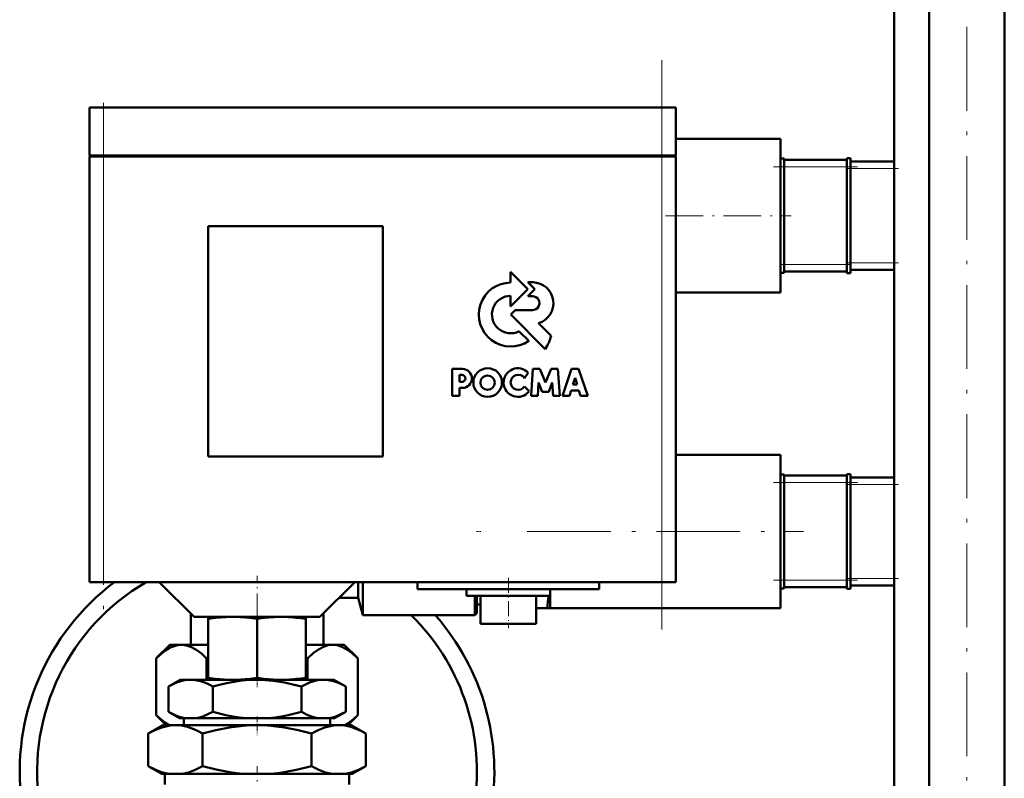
# Model space of a CAD drawing. Extents: x -1351 to 1763, y -1300 to 601.
# Tile 58 of 91: x 248 to 389, y -67 to 41. Entities that reach past the tile are written whole.
import ezdxf

# ---------------------------------------------------------------- set-up
doc = ezdxf.new("R2010")
doc.units = 0
doc.linetypes.add('DASHDOT', pattern=[18.5, 12, -3, 0.5, -3])

msp = doc.modelspace()

# ---------------------------------------------------------------- linework, layer by layer
at = {"color": 7, "linetype": 'DASHDOT', "lineweight": 18}
for p, q in [((383.27, -156.77), (383.27, 212.95)), ((339.6, -46.11), (339.6, 35.49)), ((259.6, 27.79), (259.6, -45.41)), ((320.3, -32.06), (359.9, -32.06))]:
    msp.add_line(p, q, dxfattribs=at)
at = {"color": 7, "lineweight": 50}
for p, q in [((372.85, -125.96), (372.85, 144.14)), ((377.89, -125.96), (377.89, 144.14)), ((388.65, -125.96), (388.65, 144.14)), ((259.6, 28.69), (257.6, 28.69)), ((257.6, 21.79), (257.6, 28.69)), ((259.6, 28.69), (339.6, 28.69)), ((341.6, 28.69), (339.6, 28.69)), ((341.6, 21.79), (341.6, 28.69)), ((341.6, 24.19), (356.6, 24.19)), ((356.6, 21.28), (356.6, 24.19)), ((259.6, 21.79), (257.6, 21.79)), ((257.6, 21.69), (258.19, 21.69)), ((257.6, 21.69), (257.6, -39.31)), ((257.7, 21.69), (257.7, 21.79)), ((258.19, 21.69), (259.6, 21.69)), ((259.6, 21.79), (339.6, 21.79)), ((339.6, 21.69), (259.6, 21.69)), ((341.6, 21.79), (339.6, 21.79)), ((339.6, 21.69), (341.02, 21.69)), ((341.02, 21.69), (341.6, 21.69)), ((341.5, 21.69), (341.5, 21.79)), ((341.6, -39.31), (341.6, 21.69)), ((356.6, 21.36), (357.1, 21.36)), ((356.6, 20.6), (356.6, 21.28)), ((357.1, 20.19), (357.1, 21.36)), ((366.1, 21.19), (357.1, 21.19)), ((366.1, 21.42), (366.1, 20.19)), ((366.6, 21.42), (366.1, 21.42)), ((366.6, 20.19), (366.6, 21.42)), ((356.6, 13.19), (356.6, 20.6)), ((357.1, 20.19), (357.1, 6.19)), ((366.1, 6.19), (366.1, 20.19)), ((372.85, 20.94), (366.6, 20.94)), ((366.6, 20.19), (366.6, 6.19)), ((356.6, 5.78), (356.6, 13.19)), ((274.6, -21.31), (274.6, 11.69)), ((274.6, 11.69), (299.6, 11.69)), ((299.6, 11.69), (299.6, -21.31)), ((356.6, 5.1), (356.6, 5.78)), ((357.1, 5.02), (357.1, 6.19)), ((366.1, 6.19), (366.1, 4.96)), ((366.6, 4.96), (366.6, 6.19)), ((320.39, 2.66), (317.93, 5.13)), ((317.93, 5.13), (317.93, 3.61)), ((356.6, 2.19), (356.6, 5.1)), ((356.6, 5.02), (357.1, 5.02)), ((357.1, 5.19), (366.1, 5.19)), ((366.6, 4.96), (366.1, 4.96)), ((366.6, 5.44), (372.85, 5.44)), ((320.39, 3.65), (321.38, 2.66)), ((321.11, 3.65), (320.39, 3.65)), ((317.93, 0.19), (320.39, 2.66)), ((317.93, 1.71), (317.93, 0.19)), ((321.38, 2.66), (320.4, 1.66)), ((320.4, 1.66), (321.06, 1.66)), ((341.6, 2.19), (356.6, 2.19)), ((318.58, -0.35), (317.95, -0.98)), ((317.95, -0.98), (322.88, -5.92)), ((321.06, -0.35), (318.58, -0.35)), ((323.73, -4.02), (321.93, -2.22)), ((320.53, -4.76), (319.15, -3.39)), ((311.04, -8.76), (309.53, -8.76)), ((309.53, -8.76), (309.53, -12.65)), ((310.58, -9.62), (310.93, -9.62)), ((310.58, -10.64), (310.58, -9.62)), ((319.9, -10.08), (320.46, -9.31)), ((321.11, -8.77), (320.85, -12.65)), ((322.09, -8.77), (321.11, -8.77)), ((322.91, -10.71), (322.09, -8.77)), ((323.73, -8.77), (322.91, -10.71)), ((324.71, -8.77), (323.73, -8.77)), ((324.97, -12.65), (324.71, -8.77)), ((326.65, -8.78), (325.34, -12.65)), ((327.67, -8.78), (326.65, -8.78)), ((328.98, -12.65), (327.67, -8.78)), ((310.93, -10.64), (310.58, -10.64)), ((321.81, -12.65), (321.94, -10.72)), ((321.94, -10.72), (322.44, -12.05)), ((323.38, -12.05), (323.88, -10.72)), ((323.88, -10.72), (324, -12.65)), ((326.84, -11), (327.17, -10.04)), ((327.47, -11), (326.84, -11)), ((327.17, -10.04), (327.47, -11)), ((309.53, -12.65), (310.58, -12.65)), ((310.58, -11.49), (311.04, -11.49)), ((310.58, -12.65), (310.58, -11.49)), ((320.58, -11.98), (319.91, -11.29)), ((320.85, -12.65), (321.81, -12.65)), ((322.44, -12.05), (323.38, -12.05)), ((324, -12.65), (324.97, -12.65)), ((325.34, -12.65), (326.38, -12.65)), ((326.38, -12.65), (326.62, -11.87)), ((326.62, -11.87), (327.69, -11.87)), ((327.69, -11.87), (327.94, -12.65)), ((327.94, -12.65), (328.98, -12.65)), ((341.6, -21.06), (356.6, -21.06)), ((356.6, -23.97), (356.6, -21.06)), ((299.6, -21.31), (274.6, -21.31)), ((356.6, -23.89), (357.1, -23.89)), ((356.6, -24.65), (356.6, -23.97)), ((357.1, -25.06), (357.1, -23.89)), ((366.1, -23.83), (366.1, -25.06)), ((366.6, -23.83), (366.1, -23.83)), ((366.6, -25.06), (366.6, -23.83)), ((356.6, -32.06), (356.6, -24.65)), ((366.1, -24.06), (357.1, -24.06)), ((357.1, -25.06), (357.1, -39.06)), ((366.1, -39.06), (366.1, -25.06)), ((372.85, -24.31), (366.6, -24.31)), ((366.6, -25.06), (366.6, -39.06)), ((356.6, -39.47), (356.6, -32.06)), ((258.19, -39.31), (257.6, -39.31)), ((259.6, -39.31), (258.19, -39.31)), ((259.6, -39.31), (339.6, -39.31)), ((272.6, -44.31), (267.6, -39.31)), ((290.6, -44.31), (295.6, -39.31)), ((296.1, -41.56), (296.1, -39.31)), ((296.77, -44.06), (296.77, -39.31)), ((304.6, -39.31), (304.6, -40.31)), ((330.6, -39.31), (330.6, -40.31)), ((341.02, -39.31), (339.6, -39.31)), ((341.6, -39.31), (341.02, -39.31)), ((356.6, -40.15), (356.6, -39.47)), ((357.1, -40.23), (357.1, -39.06)), ((366.1, -39.06), (366.1, -40.29)), ((366.6, -40.29), (366.6, -39.06)), ((317.6, -40.31), (304.6, -40.31)), ((311.6, -40.31), (311.6, -41.31)), ((330.6, -40.31), (317.6, -40.31)), ((323.6, -40.31), (323.6, -43.06)), ((323.6, -40.31), (323.6, -41.31)), ((356.6, -43.06), (356.6, -40.15)), ((356.6, -40.23), (357.1, -40.23)), ((357.1, -40.06), (366.1, -40.06)), ((366.6, -40.29), (366.1, -40.29)), ((366.6, -39.81), (372.85, -39.81)), ((293.35, -41.56), (296.1, -41.56)), ((296.1, -41.56), (296.77, -44.06)), ((311.6, -41.31), (317.6, -41.31)), ((312.8, -44.06), (312.8, -41.31)), ((313.1, -43.76), (313.1, -41.31)), ((313.6, -41.31), (313.6, -45.31)), ((317.6, -41.31), (323.6, -41.31)), ((321.6, -41.31), (321.6, -45.31)), ((313.1, -42.54), (313.6, -42.54)), ((321.6, -43.06), (323.15, -43.06)), ((323.6, -43.06), (323.15, -43.06)), ((323.6, -43.06), (356.6, -43.06)), ((272.1, -43.81), (272.1, -48.31)), ((272.6, -44.31), (281.6, -44.31)), ((274.6, -44.6), (274.6, -44.31)), ((274.6, -44.6), (274.6, -53.03)), ((281.6, -44.31), (290.6, -44.31)), ((281.6, -44.59), (281.6, -53.04)), ((288.6, -44.31), (288.6, -44.6)), ((288.6, -44.6), (288.6, -53.03)), ((291.1, -48.31), (291.1, -43.81)), ((296.77, -44.06), (312.8, -44.06)), ((313.1, -43.76), (312.8, -44.06)), ((313.6, -45.31), (317.6, -45.31)), ((317.6, -45.31), (321.6, -45.31)), ((269.1, -48.31), (267.17, -50.24)), ((270.63, -48.31), (269.1, -48.31)), ((270.63, -48.31), (270.78, -48.31)), ((270.78, -48.31), (270.63, -48.31)), ((274.6, -48.31), (270.78, -48.31)), ((274.6, -48.31), (270.94, -48.31)), ((272.1, -48.31), (270.94, -48.31)), ((292.26, -48.31), (288.6, -48.31)), ((292.43, -48.31), (288.6, -48.31)), ((292.26, -48.31), (291.1, -48.31)), ((294.1, -48.31), (292.43, -48.31)), ((294.1, -48.31), (296.04, -50.24)), ((267.17, -50.25), (267.17, -58.38)), ((274.38, -50.25), (274.6, -50.14)), ((274.38, -50.25), (274.38, -53.31)), ((288.6, -50.14), (288.82, -50.25)), ((288.82, -50.25), (288.82, -53.31)), ((296.04, -50.25), (296.04, -58.38)), ((270.6, -53.31), (268.9, -54.29)), ((272.08, -53.31), (270.6, -53.31)), ((281.6, -53.31), (272.08, -53.31)), ((274.6, -53.31), (274.6, -53.03)), ((274.6, -53.31), (277.27, -53.31)), ((278.97, -53.31), (277.27, -53.31)), ((278.97, -53.31), (284.23, -53.31)), ((291.13, -53.31), (281.6, -53.31)), ((285.93, -53.31), (284.23, -53.31)), ((285.93, -53.31), (288.6, -53.31)), ((288.6, -53.03), (288.6, -53.31)), ((292.6, -53.31), (291.13, -53.31)), ((292.6, -53.31), (294.3, -54.29)), ((268.9, -57.89), (268.9, -54.29)), ((275.25, -57.89), (275.25, -54.29)), ((287.95, -57.89), (287.95, -54.29)), ((294.3, -57.89), (294.3, -54.29)), ((268.6, -59.81), (267.17, -58.38)), ((270.49, -58.81), (268.9, -57.89)), ((271.3, -58.81), (270.49, -58.81)), ((271.12, -58.81), (271.12, -59.81)), ((271.3, -58.81), (272.86, -58.81)), ((280.04, -58.81), (272.86, -58.81)), ((280.04, -58.81), (283.16, -58.81)), ((290.35, -58.81), (283.16, -58.81)), ((290.35, -58.81), (291.91, -58.81)), ((292.71, -58.81), (291.91, -58.81)), ((292.08, -58.81), (292.08, -59.81)), ((292.71, -58.81), (294.3, -57.89)), ((294.6, -59.81), (296.04, -58.38)), ((268.1, -59.81), (266.01, -61.02)), ((269.91, -59.81), (268.1, -59.81)), ((281.6, -59.81), (269.91, -59.81)), ((293.29, -59.81), (281.6, -59.81)), ((295.1, -59.81), (293.29, -59.81)), ((295.1, -59.81), (297.19, -61.02)), ((266.01, -65.68), (266.01, -61.02)), ((273.81, -65.68), (273.81, -61.02)), ((289.4, -65.68), (289.4, -61.02)), ((297.19, -65.68), (297.19, -61.02)), ((267.97, -66.81), (266.01, -65.68)), ((295.24, -66.81), (297.19, -65.68)), ((268.95, -66.81), (267.97, -66.81)), ((268.38, -68.31), (268.38, -66.81)), ((268.95, -66.81), (270.87, -66.81)), ((279.69, -66.81), (270.87, -66.81)), ((279.69, -66.81), (283.52, -66.81)), ((292.34, -66.81), (283.52, -66.81)), ((292.34, -66.81), (294.25, -66.81)), ((295.24, -66.81), (294.25, -66.81)), ((294.82, -68.31), (294.82, -66.81))]:
    msp.add_line(p, q, dxfattribs=at)
at = {"color": 7, "linetype": 'DASHDOT', "lineweight": 18, "ltscale": 0.207015}
msp.add_line((259.6, 29.38), (259.6, 21.1), dxfattribs=at)
at = {"color": 7, "lineweight": 18}
for p, q in [((259.6, 21.79), (259.6, 28.69)), ((339.6, 21.79), (339.6, 28.69)), ((259.6, 21.69), (259.6, 21.79)), ((259.6, -39.31), (259.6, 21.69)), ((339.6, 21.69), (339.6, 21.79)), ((339.6, 21.69), (339.6, -39.31)), ((356.6, 20.19), (357.1, 20.19)), ((357.1, 20.19), (366.1, 20.19)), ((366.6, 20.19), (366.1, 20.19)), ((366.6, 19.94), (372.85, 19.94)), ((356.6, 6.19), (357.1, 6.19)), ((366.1, 6.19), (357.1, 6.19)), ((366.6, 6.19), (366.1, 6.19)), ((372.85, 6.44), (366.6, 6.44)), ((356.6, -25.06), (357.1, -25.06)), ((357.1, -25.06), (366.1, -25.06)), ((366.6, -25.06), (366.1, -25.06)), ((366.6, -25.31), (372.85, -25.31)), ((356.6, -39.06), (357.1, -39.06)), ((366.1, -39.06), (357.1, -39.06)), ((366.6, -39.06), (366.1, -39.06)), ((372.85, -38.81), (366.6, -38.81))]:
    msp.add_line(p, q, dxfattribs=at)
at = {"color": 7, "linetype": 'DASHDOT', "lineweight": 18, "ltscale": 0.3}
for p, q in [((355.6, 20.19), (367.6, 20.19)), ((355.6, -25.06), (367.6, -25.06)), ((355.6, -39.06), (367.6, -39.06))]:
    msp.add_line(p, q, dxfattribs=at)
at = {"color": 7, "linetype": 'DASHDOT', "lineweight": 18, "ltscale": 0.187494}
for p, q in [((365.98, 19.94), (373.48, 19.94)), ((365.98, 6.44), (373.48, 6.44)), ((365.98, -25.31), (373.48, -25.31)), ((365.98, -38.81), (373.48, -38.81))]:
    msp.add_line(p, q, dxfattribs=at)
at = {"color": 7, "linetype": 'DASHDOT', "lineweight": 18, "ltscale": 0.450021}
msp.add_line((340.1, 13.19), (358.1, 13.19), dxfattribs=at)
at = {"color": 7, "linetype": 'DASHDOT', "lineweight": 18, "ltscale": 0.014999}
msp.add_line((356.55, 6.19), (357.15, 6.19), dxfattribs=at)
at = {"color": 7, "linetype": 'DASHDOT', "lineweight": 18, "ltscale": 0.015015}
msp.add_line((366.65, 6.19), (366.05, 6.19), dxfattribs=at)
at = {"color": 7, "linetype": 'DASHDOT', "lineweight": 18, "ltscale": 0.014984}
msp.add_line((313.05, -32.06), (313.65, -32.06), dxfattribs=at)
at = {"color": 7, "linetype": 'DASHDOT', "lineweight": 18, "ltscale": 0.27}
msp.add_line((281.6, -49.21), (281.6, -38.41), dxfattribs=at)
at = {"color": 7, "linetype": 'DASHDOT', "lineweight": 18, "ltscale": 0.180015}
msp.add_line((317.6, -38.71), (317.6, -45.91), dxfattribs=at)
at = {"color": 7, "linetype": 'DASHDOT', "lineweight": 18, "ltscale": 0.037938}
msp.add_line((281.6, -52.91), (281.6, -54.43), dxfattribs=at)
at = {"color": 7, "linetype": 'DASHDOT', "lineweight": 18, "ltscale": 0.066602}
msp.add_line((281.6, -58.59), (281.6, -61.25), dxfattribs=at)
at = {"color": 7, "linetype": 'DASHDOT', "lineweight": 18, "ltscale": 0.340646}
msp.add_line((281.6, -79.3), (281.6, -65.68), dxfattribs=at)
at = {"color": 7, "lineweight": 50}
for points in [[(270.63, -48.31), (270.27, -48.35), (269.91, -48.43), (269.18, -48.71), (268.4, -49.19), (267.8, -49.65), (267.17, -50.25)], [(270.78, -48.31), (271.48, -48.39), (272.2, -48.63), (272.96, -49.05), (273.64, -49.56), (274.38, -50.25)], [(288.82, -50.25), (289.64, -49.5), (290.39, -48.96), (291.1, -48.59), (291.77, -48.38), (292.43, -48.31)], [(292.43, -48.31), (293.08, -48.38), (293.75, -48.59), (294.46, -48.96), (295.21, -49.5), (296.04, -50.25)], [(272.08, -53.31), (271.54, -53.34), (271.01, -53.43), (270.54, -53.55), (270.08, -53.72), (269.48, -53.98), (268.9, -54.29)], [(275.25, -54.29), (274.73, -54.01), (274.21, -53.77), (273.5, -53.52), (272.79, -53.37), (272.08, -53.31)], [(281.6, -53.31), (280.53, -53.34), (279.46, -53.43), (278.34, -53.59), (277.23, -53.8), (276.23, -54.03), (275.25, -54.29)], [(287.95, -54.29), (286.75, -53.97), (285.54, -53.71), (283.91, -53.45), (282.26, -53.32), (281.6, -53.31)], [(291.13, -53.31), (290.59, -53.34), (290.06, -53.43), (289.59, -53.55), (289.13, -53.72), (288.54, -53.98), (287.95, -54.29)], [(294.3, -54.29), (293.78, -54.01), (293.26, -53.77), (292.56, -53.52), (291.85, -53.37), (291.13, -53.31)], [(268.99, -59.81), (268.4, -59.44), (267.8, -58.97), (267.17, -58.38)], [(268.9, -57.89), (269.85, -58.38), (270.33, -58.56), (270.81, -58.71), (271.3, -58.81)], [(272.86, -58.81), (273.34, -58.71), (273.83, -58.56), (274.55, -58.26), (275.25, -57.89)], [(275.25, -57.89), (277.15, -58.37), (278.11, -58.56), (279.08, -58.71), (280.04, -58.81)], [(283.16, -58.81), (284.13, -58.71), (285.1, -58.56), (286.06, -58.37), (287.95, -57.89)], [(287.95, -57.89), (288.9, -58.38), (289.38, -58.56), (289.87, -58.71), (290.35, -58.81)], [(291.91, -58.81), (292.4, -58.71), (292.88, -58.56), (293.6, -58.26), (294.3, -57.89)], [(294.21, -59.81), (294.62, -59.56), (295.05, -59.25), (295.53, -58.86), (296.04, -58.38)], [(269.91, -59.81), (269.42, -59.83), (268.92, -59.9), (267.94, -60.14), (266.97, -60.52), (266.01, -61.02)], [(273.81, -61.02), (273.17, -60.67), (272.53, -60.38), (271.66, -60.07), (270.79, -59.88), (269.91, -59.81)], [(281.6, -59.81), (280.61, -59.83), (279.62, -59.9), (277.66, -60.14), (275.72, -60.52), (273.81, -61.02)], [(289.4, -61.02), (287.48, -60.52), (285.54, -60.14), (283.58, -59.9), (282.59, -59.83), (281.6, -59.81)], [(293.29, -59.81), (292.8, -59.83), (292.31, -59.9), (291.32, -60.14), (290.35, -60.52), (289.4, -61.02)], [(297.19, -61.02), (296.55, -60.67), (295.91, -60.38), (295.05, -60.07), (294.17, -59.88), (293.29, -59.81)], [(266.01, -65.68), (267.08, -66.23), (268.05, -66.6), (268.95, -66.81)], [(270.87, -66.81), (271.77, -66.6), (272.74, -66.23), (273.81, -65.68)], [(273.81, -65.68), (275.75, -66.19), (277.71, -66.57), (278.69, -66.71), (279.69, -66.81)], [(283.52, -66.81), (284.51, -66.71), (285.5, -66.57), (287.46, -66.19), (289.4, -65.68)], [(289.4, -65.68), (290.47, -66.23), (291.43, -66.6), (292.34, -66.81)], [(294.25, -66.81), (295.15, -66.6), (296.12, -66.23), (297.19, -65.68)]]:
    msp.add_lwpolyline(points, dxfattribs=at)
for centre, radius in [((314.64, -10.72), 2.05), ((314.62, -10.74), 1.03)]:
    msp.add_circle(centre, radius, dxfattribs=at)
for centre, radius, start, end in [((317.94, -0.98), 4.58, 90.1383, 304.4298), ((321.05, 0.65), 3, 287.1499, 88.7273), ((317.94, -0.98), 2.69, 90.2347, 296.6674), ((321.06, 0.66), 1, 269.9385, 89.9386), ((318.07, -2.65), 5.82, 325.8057, 346.3515), ((310.93, -10.13), 0.509, 270.4383, 90.0947), ((311.02, -10.13), 1.36, 270.7089, 89.4662), ((318.97, -10.72), 2.05, 43.4814, 321.8497), ((319.01, -10.69), 1.08, 34.2807, 326.1974), ((281.6, -66.51), 34, 126.8713, 187.2665), ((281.6, -66.51), 31.5, 120.2908, 187.8467), ((280.22, -36.38), 43.44, 351.1556, 353.4847), ((278.37, -67.85), 23.56, 92.1952, 99.1944), ((277.88, -67.77), 23.48, 80.893, 87.8135), ((285.32, -67.78), 23.48, 92.1902, 99.1073), ((284.84, -67.86), 23.56, 80.8063, 87.8012), ((281.6, -66.51), 34, 298.5501, 41.3222), ((281.6, -66.51), 31.5, 301.1499, 45.4548), ((278.41, -29.43), 23.91, 260.8433, 267.2838), ((277.84, -29.51), 23.83, 272.708, 279.07), ((285.36, -29.51), 23.83, 260.9296, 267.2892), ((284.8, -29.42), 23.91, 272.719, 279.1561)]:
    msp.add_arc(centre, radius, start, end, dxfattribs=at)

doc.saveas('drawing.dxf')
